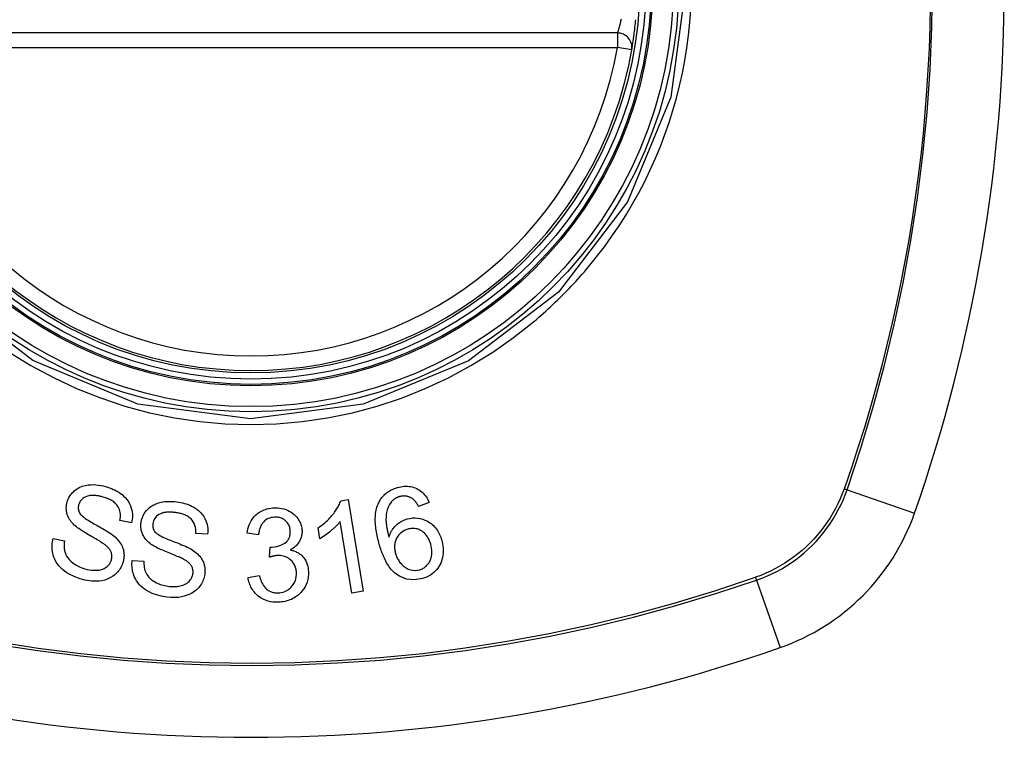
# Model space of a CAD drawing. Header units: inches. Extents: x 19 to 446, y 48 to 210.
# Tile 123 of 256: x 187.755 to 188.553, y 125.161 to 125.743. Entities that reach past the tile are written whole.
import ezdxf

# ---------------------------------------------------------------- set-up
doc = ezdxf.new("R2010")
doc.units = ezdxf.units.IN
doc.header["$MEASUREMENT"] = 0
doc.layers.add('Visible Edges(ANSI)', color=7, linetype='Continuous', lineweight=25)
doc.layers.add('Visible Tangent Edges(ANSI)', color=7, linetype='Continuous', lineweight=25)

msp = doc.modelspace()

# ---------------------------------------------------------------- linework, layer by layer
at = {"layer": 'Visible Edges(ANSI)'}
for p, q in [((188.23923, 125.73191), (187.64563, 125.73191)), ((188.01516, 125.35282), (188.02102, 125.35378)), ((188.02102, 125.35378), (188.03323, 125.27949)), ((188.08681, 125.3514), (188.07823, 125.34817)), ((187.84565, 125.33496), (187.83632, 125.33686)), ((188.02415, 125.278), (188.01464, 125.33587)), ((187.99827, 125.32195), (187.99683, 125.33075)), ((187.78216, 125.32218), (187.79139, 125.32037)), ((187.9073, 125.32573), (187.8978, 125.32632)), ((187.94856, 125.32527), (187.93929, 125.3265)), ((187.95748, 125.30703), (187.95807, 125.31513)), ((187.84621, 125.30425), (187.8556, 125.30374)), ((187.94005, 125.29054), (187.94918, 125.29217)), ((188.03323, 125.27949), (188.02415, 125.278))]:
    msp.add_line(p, q, dxfattribs=at)
at = {"layer": 'Visible Edges(ANSI)', "flags": 128}
for points in [[(188.25087, 125.71809), (188.25088, 125.71814), (188.25091, 125.7183), (188.25095, 125.71857), (188.25101, 125.71893), (188.25109, 125.7194), (188.25119, 125.71997), (188.2513, 125.72064), (188.25142, 125.7214), (188.25156, 125.72226), (188.25171, 125.7232), (188.25186, 125.72422), (188.25203, 125.72532), (188.2522, 125.72649), (188.25238, 125.72774), (188.25256, 125.72904), (188.25274, 125.73041), (188.25293, 125.73183), (188.25311, 125.73329), (188.25329, 125.73479), (188.25346, 125.73632), (188.25363, 125.73788), (188.2538, 125.73945), (188.25396, 125.74104), (188.25411, 125.74264)], [(187.79353, 125.35169), (187.79383, 125.35263), (187.79417, 125.35356), (187.79457, 125.35447), (187.795, 125.35536), (187.79549, 125.35622), (187.79603, 125.35707), (187.79661, 125.35788), (187.79723, 125.35866), (187.79789, 125.3594), (187.79859, 125.36012), (187.79932, 125.3608), (187.8002, 125.36153), (187.80151, 125.36248), (187.80332, 125.36351), (187.80561, 125.36447), (187.80803, 125.36517), (187.8104, 125.36558), (187.81266, 125.36578), (187.81474, 125.36582), (187.81675, 125.36573), (187.81876, 125.36552), (187.82075, 125.36521), (187.82273, 125.36479), (187.82468, 125.36428)], [(187.82468, 125.36428), (187.82627, 125.3638), (187.82784, 125.36326), (187.82939, 125.36266), (187.83091, 125.36201), (187.8324, 125.36129), (187.83385, 125.36051), (187.83526, 125.35967), (187.83662, 125.35875), (187.83795, 125.35775), (187.83929, 125.35661), (187.84063, 125.3553), (187.84192, 125.35381), (187.84312, 125.35212), (187.84414, 125.35032), (187.84492, 125.34856), (187.8455, 125.34686), (187.8459, 125.34525), (187.84617, 125.34375), (187.84632, 125.34227), (187.84638, 125.3408), (187.84633, 125.33933), (187.8462, 125.33787), (187.84597, 125.33641), (187.84565, 125.33496)], [(188.04539, 125.35005), (188.04575, 125.35085), (188.04614, 125.35164), (188.04655, 125.35242), (188.047, 125.35318), (188.04747, 125.35392), (188.04797, 125.35465), (188.04851, 125.35536), (188.04907, 125.35605), (188.04965, 125.35671), (188.05027, 125.35735), (188.05091, 125.35797), (188.05158, 125.35856), (188.05228, 125.35912), (188.053, 125.35966), (188.05374, 125.36017), (188.05451, 125.36065), (188.05529, 125.3611), (188.05608, 125.36152), (188.0569, 125.36192), (188.05773, 125.36228), (188.05857, 125.36263), (188.05943, 125.36294), (188.06029, 125.36323), (188.06116, 125.36349)], [(188.06116, 125.36349), (188.06247, 125.36384), (188.06378, 125.36412), (188.06511, 125.36433), (188.06645, 125.36448), (188.06779, 125.36454), (188.06912, 125.36453), (188.07046, 125.36442), (188.07176, 125.36423), (188.07304, 125.36395), (188.0743, 125.36359), (188.07552, 125.36314), (188.07672, 125.36261), (188.07787, 125.362), (188.07897, 125.36131), (188.08001, 125.36056), (188.081, 125.35974), (188.08194, 125.35885), (188.08281, 125.3579), (188.08362, 125.35691), (188.08437, 125.35588), (188.08506, 125.35481), (188.0857, 125.3537), (188.08628, 125.35256), (188.08681, 125.3514)], [(187.79926, 125.33309), (187.79842, 125.33393), (187.79762, 125.3348), (187.79686, 125.3357), (187.79615, 125.33664), (187.7955, 125.33761), (187.7949, 125.33862), (187.79438, 125.33965), (187.79395, 125.34064), (187.79362, 125.34158), (187.79336, 125.34247), (187.79317, 125.34328), (187.79303, 125.34403), (187.79294, 125.3447), (187.79287, 125.34535), (187.79283, 125.34599), (187.79281, 125.34663), (187.79282, 125.34727), (187.79286, 125.34791), (187.79291, 125.34854), (187.79299, 125.34918), (187.79309, 125.34981), (187.79322, 125.35044), (187.79336, 125.35106), (187.79353, 125.35169)], [(187.82265, 125.35576), (187.82195, 125.35596), (187.82125, 125.35614), (187.82054, 125.35632), (187.81983, 125.35648), (187.81911, 125.35662), (187.81839, 125.35675), (187.81767, 125.35687), (187.81695, 125.35696), (187.81623, 125.35704), (187.8155, 125.35709), (187.81477, 125.35712), (187.81403, 125.35713), (187.8133, 125.35711), (187.81257, 125.35705), (187.81185, 125.35696), (187.81098, 125.3568), (187.80992, 125.35651), (187.80871, 125.35605), (187.80739, 125.35537), (187.80615, 125.35453), (187.80505, 125.35353), (187.80412, 125.35237), (187.80341, 125.35109), (187.8029, 125.34971)], [(187.83632, 125.33686), (187.83651, 125.33811), (187.83663, 125.33938), (187.83667, 125.34065), (187.83662, 125.34192), (187.83647, 125.34318), (187.83621, 125.34442), (187.83585, 125.34563), (187.83536, 125.34681), (187.83476, 125.34793), (187.83408, 125.34894), (187.83338, 125.34981), (187.83266, 125.35056), (187.83195, 125.3512), (187.83122, 125.35179), (187.83045, 125.35233), (187.82965, 125.35284), (187.82883, 125.35331), (187.82798, 125.35375), (187.82712, 125.35416), (187.82625, 125.35453), (187.82536, 125.35488), (187.82447, 125.3552), (187.82356, 125.35549), (187.82265, 125.35576)], [(187.85337, 125.33505), (187.85379, 125.33719), (187.85445, 125.33927), (187.85536, 125.34126), (187.8565, 125.34314), (187.85781, 125.34486), (187.85912, 125.34624), (187.86032, 125.3473), (187.86133, 125.34807), (187.86218, 125.34862), (187.86303, 125.34912), (187.86391, 125.34958), (187.86482, 125.35), (187.86574, 125.35037), (187.86668, 125.35071), (187.86764, 125.35101), (187.86862, 125.35128), (187.86977, 125.35155), (187.87113, 125.35181), (187.87271, 125.35203), (187.8745, 125.35219), (187.87648, 125.35226), (187.87847, 125.35223), (187.88047, 125.35209), (187.88246, 125.35186)], [(187.88246, 125.35186), (187.88399, 125.35162), (187.88551, 125.35133), (187.88702, 125.35099), (187.88851, 125.3506), (187.88998, 125.35015), (187.89143, 125.34964), (187.89286, 125.34907), (187.89425, 125.34844), (187.89561, 125.34774), (187.89697, 125.34696), (187.89844, 125.34598), (187.89997, 125.34479), (187.9015, 125.34337), (187.90296, 125.3417), (187.90418, 125.33996), (187.90514, 125.33825), (187.90589, 125.33658), (187.90644, 125.33501), (187.90686, 125.33349), (187.90716, 125.33196), (187.90735, 125.33041), (187.90744, 125.32886), (187.90742, 125.3273), (187.9073, 125.32573)], [(187.99683, 125.33075), (187.99829, 125.33178), (187.99967, 125.3328), (188.00097, 125.33383), (188.00218, 125.33485), (188.00333, 125.33586), (188.0044, 125.33686), (188.0054, 125.33785), (188.00633, 125.33883), (188.0072, 125.33978), (188.00801, 125.34072), (188.00876, 125.34164), (188.00946, 125.34253), (188.01011, 125.34339), (188.01071, 125.34422), (188.01126, 125.34503), (188.0118, 125.34584), (188.01231, 125.34667), (188.01281, 125.34751), (188.01328, 125.34837), (188.01372, 125.34924), (188.01414, 125.35012), (188.01452, 125.35101), (188.01486, 125.35191), (188.01516, 125.35282)], [(188.05595, 125.35159), (188.05465, 125.34967), (188.05361, 125.3476), (188.05283, 125.34543), (188.05228, 125.34321), (188.05196, 125.34113), (188.05181, 125.33932), (188.05177, 125.33786), (188.05179, 125.33682), (188.05183, 125.33599), (188.0519, 125.33516), (188.05198, 125.33431), (188.05207, 125.33346), (188.05219, 125.33261), (188.05231, 125.33175), (188.05246, 125.33089), (188.05261, 125.33003), (188.05278, 125.32917), (188.05295, 125.32832), (188.05314, 125.32747), (188.05334, 125.32663), (188.05354, 125.3258), (188.05375, 125.32498), (188.05396, 125.32417), (188.05417, 125.32337)], [(188.06269, 125.35608), (188.06236, 125.35598), (188.06203, 125.35588), (188.0617, 125.35576), (188.06137, 125.35564), (188.06105, 125.35551), (188.06073, 125.35537), (188.06042, 125.35522), (188.06011, 125.35507), (188.0598, 125.35491), (188.0595, 125.35473), (188.05921, 125.35456), (188.05892, 125.35437), (188.05863, 125.35417), (188.05836, 125.35397), (188.05808, 125.35377), (188.05782, 125.35355), (188.05756, 125.35333), (188.05731, 125.3531), (188.05707, 125.35286), (188.05683, 125.35262), (188.0566, 125.35238), (188.05638, 125.35212), (188.05616, 125.35186), (188.05595, 125.35159)], [(188.07268, 125.35484), (188.07231, 125.35505), (188.07193, 125.35525), (188.07155, 125.35544), (188.07116, 125.35562), (188.07076, 125.35578), (188.07035, 125.35593), (188.06995, 125.35607), (188.06954, 125.35619), (188.06912, 125.35629), (188.0687, 125.35639), (188.06829, 125.35646), (188.06786, 125.35652), (188.06744, 125.35657), (188.06701, 125.3566), (188.06658, 125.35662), (188.06615, 125.35662), (188.06571, 125.3566), (188.06527, 125.35657), (188.06484, 125.35652), (188.0644, 125.35646), (188.06397, 125.35639), (188.06354, 125.3563), (188.06312, 125.3562), (188.06269, 125.35608)], [(188.07823, 125.34817), (188.07805, 125.34848), (188.07787, 125.34879), (188.07769, 125.3491), (188.0775, 125.34941), (188.07731, 125.34973), (188.07711, 125.35004), (188.07691, 125.35035), (188.0767, 125.35066), (188.07649, 125.35096), (188.07627, 125.35126), (188.07605, 125.35156), (188.07583, 125.35185), (188.0756, 125.35214), (188.07537, 125.35242), (188.07513, 125.35269), (188.07489, 125.35296), (188.07464, 125.35322), (188.07438, 125.35347), (188.07412, 125.35372), (188.07385, 125.35397), (188.07357, 125.3542), (188.07328, 125.35443), (188.07299, 125.35464), (188.07268, 125.35484)], [(187.8029, 125.34971), (187.80282, 125.34941), (187.80274, 125.34911), (187.80268, 125.3488), (187.80262, 125.34849), (187.80258, 125.34818), (187.80255, 125.34787), (187.80252, 125.34756), (187.80251, 125.34725), (187.80251, 125.34693), (187.80252, 125.34662), (187.80254, 125.34631), (187.80257, 125.346), (187.80262, 125.34569), (187.80268, 125.34538), (187.80275, 125.34507), (187.80283, 125.34477), (187.80292, 125.34447), (187.80302, 125.34418), (187.80313, 125.34388), (187.80326, 125.3436), (187.80339, 125.34331), (187.80354, 125.34303), (187.80369, 125.34275), (187.80386, 125.34248)], [(187.88163, 125.34314), (187.88099, 125.34323), (187.88035, 125.3433), (187.8797, 125.34337), (187.87905, 125.34343), (187.87841, 125.34347), (187.87776, 125.34351), (187.87711, 125.34353), (187.87646, 125.34354), (187.87581, 125.34353), (187.87516, 125.34351), (187.8745, 125.34347), (187.87386, 125.34341), (187.87321, 125.34334), (187.87257, 125.34324), (187.87193, 125.34312), (187.87131, 125.34297), (187.87068, 125.3428), (187.87007, 125.3426), (187.86927, 125.34228), (187.8678, 125.34149), (187.86601, 125.34015), (187.86452, 125.33849), (187.86346, 125.33653), (187.86291, 125.3344)], [(187.8978, 125.32632), (187.8978, 125.32795), (187.89769, 125.32958), (187.89743, 125.3312), (187.89701, 125.33278), (187.89642, 125.3343), (187.89565, 125.33575), (187.89475, 125.33701), (187.89387, 125.338), (187.8931, 125.33872), (187.89245, 125.33924), (187.89178, 125.33972), (187.89109, 125.34015), (187.89037, 125.34055), (187.88963, 125.34092), (187.88887, 125.34126), (187.88811, 125.34157), (187.88732, 125.34185), (187.88653, 125.3421), (187.88572, 125.34233), (187.88491, 125.34253), (187.8841, 125.34271), (187.88328, 125.34287), (187.88246, 125.34302), (187.88163, 125.34314)], [(187.93929, 125.3265), (187.93957, 125.32822), (187.93994, 125.32993), (187.94042, 125.33161), (187.941, 125.33326), (187.9417, 125.33486), (187.94252, 125.33642), (187.94343, 125.33785), (187.94436, 125.3391), (187.9453, 125.34018), (187.94621, 125.34111), (187.94709, 125.34189), (187.94798, 125.3426), (187.94891, 125.34326), (187.94987, 125.34387), (187.95088, 125.34443), (187.95192, 125.34493), (187.95298, 125.34538), (187.95407, 125.34576), (187.95518, 125.34609), (187.95631, 125.34637), (187.95745, 125.34659), (187.95861, 125.34676), (187.95977, 125.34689), (187.96094, 125.34696)], [(187.96094, 125.34696), (187.96258, 125.34699), (187.96421, 125.34692), (187.96583, 125.34675), (187.96742, 125.34647), (187.96899, 125.34608), (187.97053, 125.34559), (187.97204, 125.345), (187.97348, 125.34431), (187.97486, 125.34353), (187.97616, 125.34266), (187.97738, 125.34169), (187.97851, 125.34063), (187.97948, 125.33954), (187.98031, 125.33847), (187.981, 125.33741), (187.98158, 125.33641), (187.98206, 125.33546), (187.98247, 125.33452), (187.98283, 125.33356), (187.98313, 125.33259), (187.98338, 125.3316), (187.98356, 125.33061), (187.9837, 125.32959), (187.98377, 125.32857)], [(188.04636, 125.31744), (188.04596, 125.31886), (188.04559, 125.32028), (188.04523, 125.3217), (188.04489, 125.32313), (188.04458, 125.32455), (188.0443, 125.32598), (188.04404, 125.3274), (188.04381, 125.32882), (188.0436, 125.33023), (188.04343, 125.33164), (188.0433, 125.33304), (188.0432, 125.33442), (188.04313, 125.3358), (188.0431, 125.33716), (188.04312, 125.33851), (188.04317, 125.33984), (188.04326, 125.34116), (188.0434, 125.34246), (188.04359, 125.34375), (188.04383, 125.34504), (188.04413, 125.34632), (188.04449, 125.34758), (188.04491, 125.34883), (188.04539, 125.35005)], [(187.80386, 125.34248), (187.80442, 125.34174), (187.80515, 125.34096), (187.80604, 125.34016), (187.80707, 125.33933), (187.80819, 125.3385), (187.80937, 125.33769), (187.81058, 125.33691), (187.81177, 125.33616), (187.81292, 125.33547), (187.81405, 125.3348), (187.81517, 125.33416), (187.8163, 125.33353), (187.81743, 125.3329), (187.81858, 125.33226), (187.81976, 125.3316), (187.82098, 125.33091), (187.82225, 125.33018), (187.82358, 125.3294), (187.82497, 125.32856), (187.8264, 125.32767), (187.82783, 125.32675), (187.82919, 125.32582), (187.83046, 125.3249), (187.83157, 125.32401)], [(187.86163, 125.31744), (187.86067, 125.31815), (187.85975, 125.3189), (187.85887, 125.31969), (187.85804, 125.32052), (187.85726, 125.32139), (187.85653, 125.32231), (187.85587, 125.32327), (187.8553, 125.3242), (187.85484, 125.32509), (187.85446, 125.32593), (187.85416, 125.32671), (187.85392, 125.32743), (187.85374, 125.32808), (187.85358, 125.32871), (187.85346, 125.32934), (187.85335, 125.32997), (187.85327, 125.3306), (187.85322, 125.33123), (187.85319, 125.33187), (187.85318, 125.3325), (187.85319, 125.33314), (187.85323, 125.33377), (187.85329, 125.33441), (187.85337, 125.33505)], [(187.96146, 125.33943), (187.96016, 125.33932), (187.95888, 125.3391), (187.95764, 125.33876), (187.95644, 125.3383), (187.9553, 125.33772), (187.95431, 125.33707), (187.95349, 125.33641), (187.95284, 125.33581), (187.95233, 125.33527), (187.95187, 125.33471), (187.95144, 125.33412), (187.95105, 125.33352), (187.95069, 125.33289), (187.95037, 125.33225), (187.95007, 125.33159), (187.9498, 125.33092), (187.94957, 125.33023), (187.94935, 125.32954), (187.94917, 125.32883), (187.949, 125.32813), (187.94886, 125.32741), (187.94874, 125.3267), (187.94864, 125.32598), (187.94856, 125.32527)], [(187.97428, 125.3283), (187.97423, 125.32907), (187.97413, 125.32983), (187.97399, 125.33059), (187.9738, 125.33134), (187.97355, 125.33208), (187.97326, 125.33279), (187.97292, 125.33348), (187.97253, 125.33414), (187.97209, 125.33478), (187.9716, 125.3354), (187.97106, 125.33598), (187.97047, 125.33653), (187.96985, 125.33704), (187.96919, 125.33751), (187.96851, 125.33793), (187.9678, 125.33829), (187.96706, 125.33861), (187.9663, 125.33888), (187.96552, 125.33909), (187.96472, 125.33925), (187.96391, 125.33937), (187.9631, 125.33943), (187.96228, 125.33945), (187.96146, 125.33943)], [(188.01464, 125.33587), (188.01423, 125.33535), (188.01381, 125.33483), (188.01338, 125.33431), (188.01293, 125.3338), (188.01247, 125.3333), (188.012, 125.3328), (188.01153, 125.33231), (188.01104, 125.33182), (188.01055, 125.33134), (188.01006, 125.33087), (188.00956, 125.33041), (188.00906, 125.32995), (188.00855, 125.3295), (188.00805, 125.32906), (188.00746, 125.32856), (188.00676, 125.32798), (188.00595, 125.32731), (188.00505, 125.32659), (188.00406, 125.32583), (188.003, 125.32504), (188.00188, 125.32424), (188.00071, 125.32345), (187.99951, 125.32268), (187.99827, 125.32195)], [(188.05417, 125.32337), (188.05438, 125.32402), (188.05461, 125.32466), (188.05485, 125.3253), (188.05511, 125.32593), (188.05539, 125.32655), (188.05569, 125.32717), (188.056, 125.32777), (188.05634, 125.32837), (188.0567, 125.32896), (188.0571, 125.32958), (188.05756, 125.33022), (188.05808, 125.33088), (188.05866, 125.33157), (188.05932, 125.33227), (188.06006, 125.33299), (188.06088, 125.33371), (188.06177, 125.33442), (188.0627, 125.33509), (188.06367, 125.33571), (188.06466, 125.33628), (188.0657, 125.3368), (188.06676, 125.33726), (188.06784, 125.33766), (188.06895, 125.33801)], [(188.06895, 125.33801), (188.07104, 125.33851), (188.07316, 125.33881), (188.0753, 125.3389), (188.07743, 125.33876), (188.07953, 125.33839), (188.08152, 125.33783), (188.08331, 125.33714), (188.08486, 125.3364), (188.08614, 125.33568), (188.08723, 125.33499), (188.08826, 125.33425), (188.08924, 125.33345), (188.09017, 125.33261), (188.09106, 125.33171), (188.09189, 125.33076), (188.09267, 125.32976), (188.09339, 125.32873), (188.09405, 125.32767), (188.09466, 125.32658), (188.09522, 125.32546), (188.09573, 125.32432), (188.09618, 125.32315), (188.0966, 125.32197), (188.09696, 125.32077)], [(187.82382, 125.31731), (187.82321, 125.31776), (187.8225, 125.31824), (187.82171, 125.31876), (187.82082, 125.31931), (187.81987, 125.31989), (187.81885, 125.3205), (187.81778, 125.32113), (187.81666, 125.32178), (187.81551, 125.32245), (187.81433, 125.32313), (187.81313, 125.32383), (187.81192, 125.32453), (187.81072, 125.32523), (187.80952, 125.32594), (187.80835, 125.32664), (187.8072, 125.32734), (187.8061, 125.32803), (187.80503, 125.32871), (187.80397, 125.32942), (187.80293, 125.33014), (187.80191, 125.33088), (187.80095, 125.33162), (187.80006, 125.33236), (187.79926, 125.33309)], [(187.86291, 125.3344), (187.86288, 125.33409), (187.86284, 125.33378), (187.86282, 125.33347), (187.86281, 125.33315), (187.86281, 125.33284), (187.86282, 125.33253), (187.86284, 125.33222), (187.86287, 125.33191), (187.86291, 125.3316), (187.86297, 125.33129), (187.86303, 125.33098), (187.86311, 125.33068), (187.8632, 125.33038), (187.8633, 125.33008), (187.86341, 125.32979), (187.86353, 125.3295), (187.86366, 125.32921), (187.8638, 125.32894), (187.86396, 125.32866), (187.86412, 125.32839), (187.86429, 125.32813), (187.86448, 125.32787), (187.86467, 125.32762), (187.86487, 125.32737)], [(187.86487, 125.32737), (187.86554, 125.3267), (187.86639, 125.32602), (187.86741, 125.32534), (187.86856, 125.32466), (187.8698, 125.32399), (187.87108, 125.32335), (187.87238, 125.32275), (187.87364, 125.32219), (187.87486, 125.32167), (187.87605, 125.32118), (187.87724, 125.3207), (187.87843, 125.32024), (187.87964, 125.31978), (187.88086, 125.31931), (187.88212, 125.31882), (187.88343, 125.3183), (187.8848, 125.31775), (187.88623, 125.31716), (187.88773, 125.31652), (187.88928, 125.31583), (187.89081, 125.31512), (187.89229, 125.31439), (187.89366, 125.31366), (187.89488, 125.31293)], [(187.95956, 125.31508), (187.96326, 125.31558), (187.96672, 125.31675), (187.96974, 125.31847), (187.97142, 125.31987), (187.9719, 125.3204), (187.97219, 125.32075), (187.97245, 125.32111), (187.9727, 125.32148), (187.97293, 125.32186), (187.97314, 125.32225), (187.97333, 125.32265), (187.97351, 125.32306), (187.97366, 125.32348), (187.9738, 125.3239), (187.97392, 125.32433), (187.97402, 125.32476), (187.97411, 125.3252), (187.97418, 125.32564), (187.97423, 125.32608), (187.97427, 125.32652), (187.97429, 125.32697), (187.9743, 125.32741), (187.9743, 125.32786), (187.97428, 125.3283)], [(187.98377, 125.32857), (187.98379, 125.32788), (187.98378, 125.32719), (187.98375, 125.32651), (187.98368, 125.32582), (187.98359, 125.32514), (187.98346, 125.32446), (187.98331, 125.32378), (187.98313, 125.32312), (187.98291, 125.32246), (187.98267, 125.32181), (187.98239, 125.32116), (187.98207, 125.32048), (187.98169, 125.31978), (187.98126, 125.31907), (187.98077, 125.31835), (187.98021, 125.31763), (187.97958, 125.31691), (187.9789, 125.31622), (187.97819, 125.31558), (187.97744, 125.31497), (187.97666, 125.3144), (187.97585, 125.31386), (187.97501, 125.31336), (187.97414, 125.3129)], [(188.06937, 125.32969), (188.06799, 125.32923), (188.06667, 125.32864), (188.06542, 125.32794), (188.06426, 125.32712), (188.0632, 125.32618), (188.06226, 125.32517), (188.06149, 125.32417), (188.06088, 125.32323), (188.0604, 125.32239), (188.06002, 125.32161), (188.05969, 125.32082), (188.0594, 125.32002), (188.05917, 125.31921), (188.05898, 125.31838), (188.05884, 125.31754), (188.05874, 125.31669), (188.0587, 125.31584), (188.0587, 125.31499), (188.05874, 125.31414), (188.05882, 125.3133), (188.05894, 125.31246), (188.05909, 125.31163), (188.05928, 125.3108), (188.0595, 125.30997)], [(188.088, 125.31761), (188.08761, 125.31884), (188.08717, 125.32006), (188.08665, 125.32126), (188.08607, 125.32241), (188.08541, 125.32353), (188.08467, 125.32459), (188.08385, 125.3256), (188.08293, 125.32653), (188.08197, 125.32735), (188.08103, 125.32803), (188.08013, 125.32857), (188.0793, 125.329), (188.07853, 125.32934), (188.07774, 125.32963), (188.07694, 125.32987), (188.07612, 125.33006), (188.07528, 125.3302), (188.07444, 125.33028), (188.07359, 125.33031), (188.07274, 125.33028), (188.07188, 125.33021), (188.07104, 125.33008), (188.0702, 125.32991), (188.06937, 125.32969)], [(187.80593, 125.28896), (187.80327, 125.28978), (187.80064, 125.29073), (187.79806, 125.29181), (187.79558, 125.29305), (187.79331, 125.29437), (187.79135, 125.29572), (187.78966, 125.29709), (187.78813, 125.29854), (187.78673, 125.3001), (187.78547, 125.30178), (187.78437, 125.30355), (187.78347, 125.30532), (187.78277, 125.30704), (187.78224, 125.30868), (187.78185, 125.31022), (187.78159, 125.31163), (187.78142, 125.31296), (187.78132, 125.31429), (187.78129, 125.31561), (187.78133, 125.31694), (187.78144, 125.31825), (187.78162, 125.31957), (187.78186, 125.32088), (187.78216, 125.32218)], [(187.79139, 125.32037), (187.79128, 125.31963), (187.79119, 125.3189), (187.79112, 125.31816), (187.79107, 125.31741), (187.79104, 125.31667), (187.79103, 125.31593), (187.79105, 125.31519), (187.79109, 125.31445), (187.79116, 125.31371), (187.79127, 125.31297), (187.7914, 125.31224), (187.79157, 125.31152), (187.79177, 125.3108), (187.79205, 125.30998), (187.79248, 125.30899), (187.7931, 125.30784), (187.79395, 125.30657), (187.79508, 125.30519), (187.79655, 125.30372), (187.79836, 125.30223), (187.80051, 125.30078), (187.80288, 125.2995), (187.80536, 125.29845), (187.80794, 125.2976)], [(187.83157, 125.32401), (187.83255, 125.32312), (187.83349, 125.3222), (187.83439, 125.32124), (187.83524, 125.32024), (187.83604, 125.31919), (187.83676, 125.31811), (187.83742, 125.31699), (187.83798, 125.31588), (187.83842, 125.31482), (187.83878, 125.31381), (187.83905, 125.31285), (187.83925, 125.31196), (187.83939, 125.31113), (187.83949, 125.31037), (187.83955, 125.30961), (187.83958, 125.30886), (187.83959, 125.30811), (187.83956, 125.30736), (187.8395, 125.30661), (187.83941, 125.30586), (187.83929, 125.30512), (187.83915, 125.30438), (187.83897, 125.30365), (187.83878, 125.30291)], [(188.09696, 125.32077), (188.09736, 125.31926), (188.09767, 125.31774), (188.09791, 125.31621), (188.09806, 125.31466), (188.09813, 125.31311), (188.09811, 125.31154), (188.09801, 125.30996), (188.09781, 125.30838), (188.09752, 125.30679), (188.09714, 125.30523), (188.09667, 125.30371), (188.09609, 125.30223), (188.09542, 125.3008), (188.09465, 125.29942), (188.09377, 125.2981), (188.09278, 125.29683), (188.09168, 125.29562), (188.09048, 125.29449), (188.08916, 125.29342), (188.08774, 125.29245), (188.08625, 125.29159), (188.0847, 125.29085), (188.08309, 125.29021), (188.08144, 125.28968)], [(187.82936, 125.30472), (187.82955, 125.30544), (187.82968, 125.30616), (187.82977, 125.30689), (187.8298, 125.30763), (187.82977, 125.30837), (187.82969, 125.3091), (187.82955, 125.30982), (187.82937, 125.31049), (187.82916, 125.3111), (187.82892, 125.31167), (187.82866, 125.31218), (187.82838, 125.31266), (187.82809, 125.31311), (187.82778, 125.31354), (187.82744, 125.31397), (187.82709, 125.31438), (187.82672, 125.31479), (187.82633, 125.31518), (187.82593, 125.31556), (187.82552, 125.31594), (187.82511, 125.3163), (187.82468, 125.31665), (187.82425, 125.31698), (187.82382, 125.31731)], [(187.88814, 125.30522), (187.88747, 125.30558), (187.88671, 125.30596), (187.88584, 125.30637), (187.88489, 125.30679), (187.88386, 125.30724), (187.88276, 125.3077), (187.88161, 125.30818), (187.88041, 125.30867), (187.87917, 125.30917), (187.8779, 125.30968), (187.87662, 125.3102), (187.87533, 125.31072), (187.87404, 125.31125), (187.87276, 125.31179), (187.8715, 125.31232), (187.87028, 125.31285), (187.86909, 125.31338), (187.86794, 125.31391), (187.86679, 125.31446), (187.86565, 125.31503), (187.86455, 125.31562), (187.8635, 125.31622), (187.86252, 125.31682), (187.86163, 125.31744)], [(187.89488, 125.31293), (187.89598, 125.31219), (187.89705, 125.3114), (187.89808, 125.31057), (187.89906, 125.3097), (187.89999, 125.30877), (187.90086, 125.3078), (187.90167, 125.30678), (187.90238, 125.30575), (187.90297, 125.30475), (187.90346, 125.30379), (187.90386, 125.30288), (187.90418, 125.30202), (187.90443, 125.30122), (187.90463, 125.30048), (187.9048, 125.29975), (187.90493, 125.29901), (187.90504, 125.29827), (187.90511, 125.29753), (187.90515, 125.29678), (187.90517, 125.29604), (187.90516, 125.29529), (187.90512, 125.29454), (187.90505, 125.29379), (187.90496, 125.29304)], [(187.95807, 125.31513), (187.95813, 125.31512), (187.9582, 125.31512), (187.95826, 125.31512), (187.95832, 125.31511), (187.95838, 125.31511), (187.95845, 125.3151), (187.95851, 125.3151), (187.95857, 125.3151), (187.95864, 125.31509), (187.9587, 125.31509), (187.95876, 125.31509), (187.95883, 125.31509), (187.95889, 125.31508), (187.95895, 125.31508), (187.95901, 125.31508), (187.95907, 125.31508), (187.95913, 125.31508), (187.9592, 125.31508), (187.95926, 125.31508), (187.95932, 125.31508), (187.95938, 125.31508), (187.95944, 125.31508), (187.9595, 125.31508), (187.95956, 125.31508)], [(187.97414, 125.3129), (187.97493, 125.31274), (187.97571, 125.31256), (187.97647, 125.31235), (187.97723, 125.31211), (187.97798, 125.31184), (187.97871, 125.31154), (187.97942, 125.3112), (187.98013, 125.31084), (187.98081, 125.31044), (187.98147, 125.31002), (187.98211, 125.30956), (187.98272, 125.30907), (187.9833, 125.30856), (187.9839, 125.30799), (187.98456, 125.30726), (187.98528, 125.30638), (187.98602, 125.30531), (187.98674, 125.30407), (187.9874, 125.30266), (187.98794, 125.3012), (187.98836, 125.29971), (187.98867, 125.29819), (187.98888, 125.29665), (187.98899, 125.29511)], [(188.08144, 125.28968), (188.07495, 125.28861), (188.06849, 125.28928), (188.06263, 125.29165), (188.05905, 125.29411), (188.05791, 125.29514), (188.05697, 125.29609), (188.05608, 125.29709), (188.05524, 125.29813), (188.05445, 125.2992), (188.0537, 125.3003), (188.05299, 125.30142), (188.05232, 125.30255), (188.05169, 125.30372), (188.05108, 125.3049), (188.05049, 125.30611), (188.04994, 125.30734), (188.04941, 125.30859), (188.0489, 125.30984), (188.04842, 125.31111), (188.04796, 125.31238), (188.04753, 125.31365), (188.04712, 125.31492), (188.04673, 125.31619), (188.04636, 125.31744)], [(188.07914, 125.29687), (188.07988, 125.2971), (188.08061, 125.29738), (188.08131, 125.29769), (188.08199, 125.29805), (188.08265, 125.29845), (188.08329, 125.29889), (188.0839, 125.29937), (188.08447, 125.29988), (188.08501, 125.30043), (188.08552, 125.30101), (188.08598, 125.30161), (188.08642, 125.30223), (188.08682, 125.30288), (188.08719, 125.30354), (188.08753, 125.30423), (188.08791, 125.3051), (188.0883, 125.30622), (188.08865, 125.30758), (188.0889, 125.30918), (188.089, 125.31088), (188.08894, 125.31258), (188.08874, 125.31428), (188.08842, 125.31596), (188.088, 125.31761)], [(187.80794, 125.2976), (187.80968, 125.29715), (187.81144, 125.29679), (187.81322, 125.29653), (187.81501, 125.29639), (187.81668, 125.29638), (187.81814, 125.29646), (187.81937, 125.29662), (187.82042, 125.29681), (187.82143, 125.29707), (187.82243, 125.29739), (187.82338, 125.29779), (187.8243, 125.29827), (187.82516, 125.29882), (187.8259, 125.29939), (187.82653, 125.29997), (187.82705, 125.30052), (187.82746, 125.30101), (187.82783, 125.30149), (187.82816, 125.30199), (187.82846, 125.30251), (187.82873, 125.30304), (187.82897, 125.30359), (187.82918, 125.30414), (187.82936, 125.30472)], [(187.87437, 125.27466), (187.87002, 125.27542), (187.86587, 125.27648), (187.86247, 125.27768), (187.85982, 125.27889), (187.85784, 125.27999), (187.85622, 125.28106), (187.8547, 125.28224), (187.85328, 125.28352), (187.85197, 125.2849), (187.85077, 125.28639), (187.84975, 125.2879), (187.8489, 125.28938), (187.8482, 125.29081), (187.84764, 125.29217), (187.8472, 125.29344), (187.84685, 125.29462), (187.84657, 125.29581), (187.84635, 125.29701), (187.84619, 125.2982), (187.84608, 125.29941), (187.84604, 125.30061), (187.84604, 125.30182), (187.8461, 125.30303), (187.84621, 125.30425)], [(187.8556, 125.30374), (187.8556, 125.3025), (187.85565, 125.30126), (187.85577, 125.30002), (187.85594, 125.29878), (187.85619, 125.29756), (187.85652, 125.29636), (187.85693, 125.29519), (187.85744, 125.29404), (187.85807, 125.29292), (187.85884, 125.29182), (187.85978, 125.29072), (187.86082, 125.2897), (187.86193, 125.28877), (187.86307, 125.28794), (187.86422, 125.28721), (187.86536, 125.28656), (187.86651, 125.28599), (187.86768, 125.28547), (187.86888, 125.28501), (187.8701, 125.2846), (187.87134, 125.28425), (187.8726, 125.28395), (187.87387, 125.2837), (187.87515, 125.2835)], [(187.89538, 125.29352), (187.89546, 125.29422), (187.8955, 125.29493), (187.89548, 125.29563), (187.89542, 125.29633), (187.89532, 125.29702), (187.89515, 125.29771), (187.89494, 125.29838), (187.89469, 125.29901), (187.89442, 125.29959), (187.89412, 125.30012), (187.89379, 125.30061), (187.89345, 125.30107), (187.8931, 125.30149), (187.89272, 125.3019), (187.89233, 125.30229), (187.89191, 125.30267), (187.89147, 125.30304), (187.89102, 125.30339), (187.89056, 125.30373), (187.89009, 125.30405), (187.88961, 125.30436), (187.88912, 125.30466), (187.88863, 125.30495), (187.88814, 125.30522)], [(187.96388, 125.30836), (187.96361, 125.30834), (187.96335, 125.30832), (187.96308, 125.3083), (187.96282, 125.30827), (187.96255, 125.30824), (187.96229, 125.3082), (187.96202, 125.30816), (187.96175, 125.30811), (187.96148, 125.30806), (187.96121, 125.30801), (187.96094, 125.30795), (187.96066, 125.3079), (187.96039, 125.30783), (187.96012, 125.30777), (187.95985, 125.3077), (187.95958, 125.30764), (187.95931, 125.30757), (187.95904, 125.30749), (187.95877, 125.30742), (187.95851, 125.30734), (187.95825, 125.30727), (187.95799, 125.30719), (187.95773, 125.30711), (187.95748, 125.30703)], [(187.97923, 125.29448), (187.97918, 125.29532), (187.97908, 125.29615), (187.97894, 125.29697), (187.97877, 125.29779), (187.97854, 125.29859), (187.97827, 125.29938), (187.97795, 125.30016), (187.97759, 125.30092), (187.97717, 125.30165), (187.97671, 125.30236), (187.97621, 125.30303), (187.97567, 125.30368), (187.97508, 125.3043), (187.97442, 125.30491), (187.97366, 125.30552), (187.9728, 125.30613), (187.97184, 125.3067), (187.97079, 125.30721), (187.9697, 125.30762), (187.96858, 125.30794), (187.96742, 125.30818), (187.96625, 125.30832), (187.96507, 125.30838), (187.96388, 125.30836)], [(188.0595, 125.30997), (188.05977, 125.30911), (188.06007, 125.30826), (188.0604, 125.30743), (188.06077, 125.30662), (188.06118, 125.30582), (188.06161, 125.30504), (188.06208, 125.30428), (188.06259, 125.30353), (188.06313, 125.3028), (188.06371, 125.30208), (188.06433, 125.30138), (188.06499, 125.3007), (188.06569, 125.30005), (188.06644, 125.29943), (188.06724, 125.29885), (188.06808, 125.29832), (188.06895, 125.29785), (188.06986, 125.29744), (188.0708, 125.29709), (188.07204, 125.29675), (188.07364, 125.29645), (188.07548, 125.29634), (188.07732, 125.29648), (188.07914, 125.29687)], [(187.83878, 125.30291), (187.83843, 125.30183), (187.83803, 125.30077), (187.83757, 125.29973), (187.83705, 125.29872), (187.83647, 125.29774), (187.83583, 125.29679), (187.83514, 125.29587), (187.8344, 125.295), (187.83361, 125.29416), (187.83277, 125.29336), (187.83182, 125.29255), (187.83048, 125.29154), (187.82868, 125.29044), (187.82642, 125.28937), (187.82397, 125.28853), (187.8216, 125.28797), (187.81938, 125.28765), (187.81737, 125.2875), (187.81545, 125.28747), (187.81352, 125.28756), (187.8116, 125.28776), (187.80969, 125.28807), (187.8078, 125.28847), (187.80593, 125.28896)], [(187.98899, 125.29511), (187.989, 125.29301), (187.98884, 125.29093), (187.98848, 125.28887), (187.98792, 125.28685), (187.98717, 125.2849), (187.98622, 125.28301), (187.98511, 125.28125), (187.98394, 125.2797), (187.98276, 125.27836), (187.98164, 125.27724), (187.98063, 125.27633), (187.97961, 125.27552), (187.97855, 125.27477), (187.97745, 125.27407), (187.97631, 125.27344), (187.97512, 125.27286), (187.97391, 125.27235), (187.97267, 125.27191), (187.9714, 125.27152), (187.97012, 125.27121), (187.96882, 125.27095), (187.9675, 125.27075), (187.96617, 125.27061), (187.96484, 125.27052)], [(187.90496, 125.29304), (187.90476, 125.29191), (187.90451, 125.29078), (187.90419, 125.28967), (187.9038, 125.28858), (187.90335, 125.28751), (187.90284, 125.28647), (187.90226, 125.28546), (187.90163, 125.28447), (187.90094, 125.2835), (187.90014, 125.28251), (187.89922, 125.28151), (187.89819, 125.28051), (187.89702, 125.27954), (187.89574, 125.27862), (187.89439, 125.27779), (187.89298, 125.27706), (187.89152, 125.27642), (187.89002, 125.27586), (187.88836, 125.27536), (187.88623, 125.27486), (187.8836, 125.27446), (187.88056, 125.27427), (187.87746, 125.27434), (187.87437, 125.27466)], [(187.87515, 125.2835), (187.87639, 125.28334), (187.87762, 125.28323), (187.87886, 125.28317), (187.8801, 125.28316), (187.88134, 125.28321), (187.88258, 125.28331), (187.88381, 125.28347), (187.88501, 125.2837), (187.8862, 125.28399), (187.88736, 125.28436), (187.88849, 125.2848), (187.88957, 125.28532), (187.8906, 125.28595), (187.89154, 125.28665), (187.89233, 125.28738), (187.89299, 125.28811), (187.89353, 125.28882), (187.89395, 125.28947), (187.89431, 125.29011), (187.89462, 125.29076), (187.89488, 125.29143), (187.89509, 125.29211), (187.89526, 125.29281), (187.89538, 125.29352)], [(187.96484, 125.27052), (187.96267, 125.27049), (187.96051, 125.27062), (187.95836, 125.27093), (187.95626, 125.27142), (187.95421, 125.2721), (187.95234, 125.27293), (187.95073, 125.27382), (187.94938, 125.27471), (187.94829, 125.27555), (187.94737, 125.27633), (187.94651, 125.27715), (187.9457, 125.278), (187.94494, 125.27889), (187.94423, 125.27982), (187.94356, 125.28079), (187.94295, 125.28179), (187.9424, 125.28283), (187.94191, 125.28388), (187.94147, 125.28495), (187.94109, 125.28604), (187.94075, 125.28714), (187.94047, 125.28826), (187.94023, 125.28939), (187.94005, 125.29054)], [(187.94918, 125.29217), (187.94951, 125.29095), (187.94989, 125.28973), (187.95031, 125.28853), (187.95078, 125.28734), (187.95131, 125.28619), (187.9519, 125.28507), (187.95258, 125.28399), (187.95333, 125.28295), (187.95417, 125.28201), (187.95499, 125.28124), (187.95576, 125.28062), (187.95646, 125.28015), (187.95708, 125.27978), (187.9577, 125.27945), (187.95833, 125.27916), (187.95898, 125.27891), (187.95963, 125.27869), (187.96031, 125.2785), (187.961, 125.27835), (187.9617, 125.27824), (187.96241, 125.27816), (187.96312, 125.27811), (187.96383, 125.2781), (187.96454, 125.27812)], [(187.96454, 125.27812), (187.96575, 125.27821), (187.96695, 125.27839), (187.96812, 125.27866), (187.96926, 125.27902), (187.97036, 125.27946), (187.97141, 125.28), (187.97242, 125.28062), (187.97336, 125.2813), (187.97419, 125.28202), (187.97493, 125.28274), (187.97558, 125.28346), (187.97617, 125.28418), (187.9767, 125.28494), (187.97719, 125.28571), (187.97763, 125.28652), (187.97802, 125.28735), (187.97836, 125.2882), (187.97864, 125.28908), (187.97887, 125.28996), (187.97904, 125.29085), (187.97916, 125.29175), (187.97923, 125.29266), (187.97926, 125.29357), (187.97923, 125.29448)]]:
    msp.add_lwpolyline(points, dxfattribs=at)
at = {"layer": 'Visible Edges(ANSI)'}
for radius in [0.31988, 0.31496]:
    msp.add_circle((187.94243, 125.77128), radius, dxfattribs=at)
for centre, radius, start, end in [((187.25345, 125.77128), 1.29921, 340.73366, 19.26634), ((188.23923, 125.7201), 0.01181, 350.21598, 90), ((187.94243, 125.77128), 0.31299, 189.78402, 350.21598), ((188.31266, 125.40105), 0.17717, 289.26634, 340.73366), ((187.94243, 126.46025), 1.29921, 250.73366, 289.26634)]:
    msp.add_arc(centre, radius, start, end, dxfattribs=at)
at = {"layer": 'Visible Tangent Edges(ANSI)'}
for p, q in [((188.23923, 125.73191), (188.23923, 125.7201)), ((187.64563, 125.7201), (188.23923, 125.7201)), ((188.25087, 125.71809), (188.23923, 125.7201)), ((188.42315, 125.36294), (188.42299, 125.36247)), ((188.42525, 125.36169), (188.4799, 125.34259)), ((188.35124, 125.29072), (188.35077, 125.29055)), ((188.35201, 125.28846), (188.37112, 125.2338))]:
    msp.add_line(p, q, dxfattribs=at)
at = {"layer": 'Visible Tangent Edges(ANSI)', "flags": 128}
for points in [[(188.29466, 125.77128), (188.28266, 125.67992), (188.24749, 125.59491), (188.19141, 125.52177), (188.11856, 125.46607), (188.0334, 125.43096), (187.94198, 125.41907), (187.85079, 125.43116), (187.76559, 125.46648), (187.69291, 125.52232)], [(188.42525, 125.36169), (188.43619, 125.3946), (188.44623, 125.42787), (188.45534, 125.46145), (188.46353, 125.49532), (188.47077, 125.52944), (188.47705, 125.56375), (188.48237, 125.59823), (188.48672, 125.63283), (188.4901, 125.66752), (188.49251, 125.70223), (188.49395, 125.73693), (188.49442, 125.77162)], [(188.21589, 125.5424), (188.22243, 125.55043), (188.22874, 125.55866), (188.23481, 125.56708), (188.24064, 125.57567), (188.24622, 125.58442), (188.25154, 125.59333), (188.25659, 125.60239), (188.26138, 125.61157), (188.26588, 125.62088), (188.27011, 125.6303), (188.27407, 125.63985), (188.27775, 125.6495), (188.28114, 125.65926), (188.28425, 125.66912), (188.28708, 125.67908), (188.28962, 125.68913), (188.29187, 125.69926), (188.29383, 125.70946), (188.29548, 125.71972), (188.29683, 125.73001), (188.29789, 125.74032), (188.29864, 125.75065)], [(188.49265, 125.75399), (188.49229, 125.7367), (188.49168, 125.7194), (188.49083, 125.70211), (188.48973, 125.68481), (188.48839, 125.66751), (188.48681, 125.65022), (188.48498, 125.63295), (188.4829, 125.6157), (188.48058, 125.59848), (188.47802, 125.58128), (188.47522, 125.56413), (188.47218, 125.54701), (188.46889, 125.52995), (188.46537, 125.51293), (188.4616, 125.49597), (188.45761, 125.47908), (188.45337, 125.46225), (188.44891, 125.44549), (188.44421, 125.42881), (188.43929, 125.41221), (188.43414, 125.3957), (188.42879, 125.37937), (188.42315, 125.36294)], [(188.2422, 125.74295), (188.24205, 125.74219), (188.24189, 125.74143), (188.24173, 125.74068), (188.24156, 125.73994), (188.24138, 125.73922), (188.24121, 125.73852), (188.24103, 125.73784), (188.24086, 125.73718), (188.24068, 125.73655), (188.24051, 125.73595), (188.24035, 125.73539), (188.24019, 125.73486), (188.24004, 125.73436), (188.23989, 125.73391), (188.23976, 125.7335), (188.23964, 125.73313), (188.23954, 125.73281), (188.23945, 125.73254), (188.23937, 125.73231), (188.23931, 125.73214), (188.23927, 125.73201), (188.23924, 125.73193), (188.23923, 125.73191)], [(188.1713, 125.49782), (188.17331, 125.49951), (188.1753, 125.50122), (188.17728, 125.50295), (188.17925, 125.50468), (188.18121, 125.50644), (188.18315, 125.5082), (188.18508, 125.50999), (188.187, 125.51178), (188.1889, 125.51359), (188.19079, 125.51541), (188.19267, 125.51725), (188.19454, 125.5191), (188.19639, 125.52097), (188.19823, 125.52285), (188.20006, 125.52474), (188.20187, 125.52665), (188.20367, 125.52857), (188.20546, 125.53051), (188.20723, 125.53246), (188.20899, 125.53442), (188.21073, 125.53639), (188.21247, 125.53838), (188.21418, 125.54039), (188.21589, 125.5424)], [(187.74663, 125.47318), (187.76417, 125.46235), (187.78239, 125.45254), (187.8012, 125.44376), (187.82052, 125.43608), (187.84024, 125.42951), (187.86027, 125.42411), (187.8805, 125.4199), (187.90093, 125.41691), (187.92159, 125.4151), (187.94236, 125.41449), (187.96316, 125.41509), (187.98386, 125.41689), (188.00438, 125.41991), (188.02467, 125.42411), (188.04468, 125.42949), (188.06434, 125.43602), (188.0836, 125.44369), (188.1024, 125.45246), (188.12065, 125.46232), (188.13825, 125.47319), (188.15514, 125.48504), (188.1713, 125.49782)], [(188.42299, 125.36247), (188.42144, 125.35838), (188.41975, 125.35434), (188.41791, 125.35038), (188.41593, 125.34648), (188.4138, 125.34266), (188.41154, 125.33893), (188.40914, 125.33528), (188.4066, 125.33172), (188.40394, 125.32826), (188.40115, 125.32489), (188.39824, 125.32164), (188.39521, 125.3185), (188.39207, 125.31547), (188.38881, 125.31256), (188.38545, 125.30977), (188.38199, 125.3071), (188.37843, 125.30457), (188.37478, 125.30217), (188.37105, 125.2999), (188.36723, 125.29778), (188.36333, 125.29579), (188.35936, 125.29395), (188.35533, 125.29226), (188.35124, 125.29072)], [(188.35201, 125.28846), (188.35621, 125.28999), (188.36034, 125.29168), (188.36441, 125.29353), (188.3684, 125.29553), (188.37232, 125.29768), (188.37615, 125.29998), (188.37989, 125.30242), (188.38354, 125.305), (188.38708, 125.30771), (188.39053, 125.31056), (188.39386, 125.31353), (188.39708, 125.31663), (188.40018, 125.31985), (188.40315, 125.32318), (188.406, 125.32662), (188.40871, 125.33017), (188.41129, 125.33382), (188.41372, 125.33756), (188.41602, 125.34139), (188.41817, 125.34531), (188.42017, 125.3493), (188.42202, 125.35337), (188.42371, 125.3575), (188.42525, 125.36169)], [(187.73514, 125.23662), (187.76965, 125.2313), (187.80429, 125.22695), (187.83901, 125.22358), (187.87375, 125.22118), (187.90849, 125.21975), (187.94321, 125.21929), (187.97793, 125.21979), (188.01263, 125.22127), (188.04729, 125.2237), (188.08187, 125.2271), (188.11633, 125.23146), (188.15062, 125.23677), (188.18475, 125.24304), (188.21869, 125.25025), (188.25241, 125.2584), (188.28589, 125.26749), (188.3191, 125.27752), (188.35201, 125.28846)], [(188.35077, 125.29055), (188.31798, 125.27956), (188.28489, 125.26949), (188.25153, 125.26035), (188.21792, 125.25215), (188.18409, 125.24488), (188.15007, 125.23857), (188.11587, 125.23322), (188.08151, 125.22882), (188.04703, 125.22539), (188.01246, 125.22293), (187.97784, 125.22144), (187.94321, 125.22093), (187.90857, 125.2214), (187.87392, 125.22284), (187.83927, 125.22526), (187.80465, 125.22867), (187.77011, 125.23306), (187.73569, 125.23842)]]:
    msp.add_lwpolyline(points, dxfattribs=at)
at = {"layer": 'Visible Tangent Edges(ANSI)'}
for radius in [0.34636, 0.34222, 0.32539, 0.3242]:
    msp.add_circle((187.94243, 125.77128), radius, dxfattribs=at)
msp.add_arc((187.94243, 125.77128), 0.30118, 189.78402, 350.21598, dxfattribs=at)
for centre, major_axis, start_param, end_param in [((188.4206, 125.36332), (-0.00931, 0.00321), 1.830918, 2.094625), ((188.35039, 125.29311), (-0.00321, 0.00931), 4.18856, 4.452267)]:
    msp.add_ellipse(centre, major_axis=major_axis, ratio=0.002592, start_param=start_param, end_param=end_param, dxfattribs=at)

doc.saveas('drawing.dxf')
